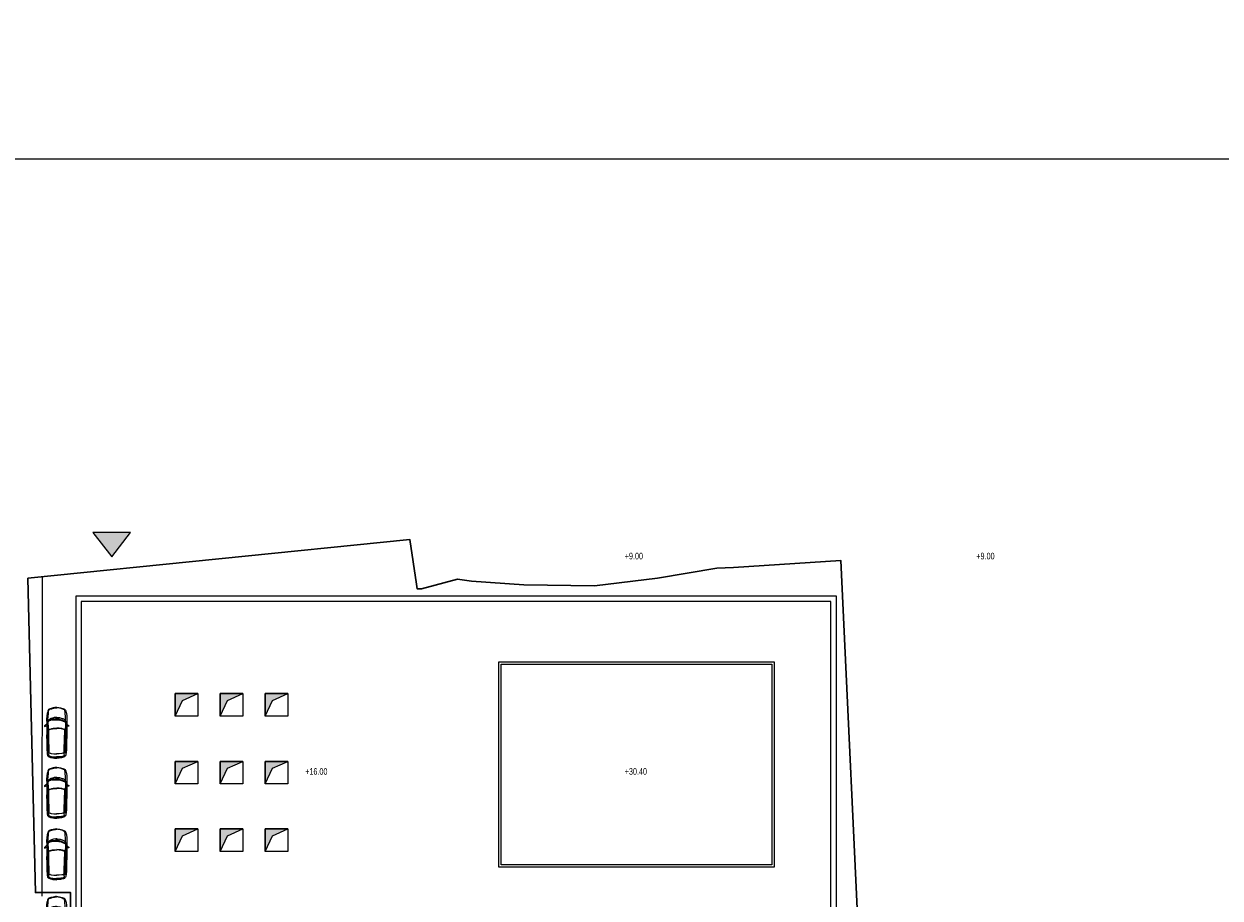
# Model space of a CAD drawing. Header units: millimetres. Extents: x -409347 to -76892, y 286088 to 1850972.
# Tile 165 of 256: x -300074 to -193800, y 711723 to 789392. Entities that reach past the tile are written whole.
import ezdxf

# ---------------------------------------------------------------- set-up
doc = ezdxf.new("R2010")
doc.units = ezdxf.units.MM
doc.linetypes.add('DGN Style 2', pattern=[3.08948, 1.853688, -1.235792])
for name, color, linetype, lineweight in [('A_BU_PIERCING-DOWN', 7, 'Continuous', 0), ('A_P_ALLG_RWO_X_X', 20, 'Continuous', 30), ('A_P_DACH_AUF_X_X', 141, 'Continuous', 0), ('A_P_TEXT_100_X_T', 80, 'Continuous', 0), ('A_P_WAND_BET_A_X', 25, 'Continuous', 0), ('A_P_WAND_BET_V_X', 131, 'DGN Style 2', 0), ('A_XT_PEOPLE', 5, 'Continuous', 0)]:
    doc.layers.add(name, color=color, linetype=linetype, lineweight=lineweight)
doc.styles.add('HPP200-35', font='arial.ttf', dxfattribs={"width": 0.714286, "height": 0.7})

# ---------------------------------------------------------------- blocks, each defined once
blk = doc.blocks.new('*U199')
at = {"layer": 'A_XT_PEOPLE', "extrusion": (0, 0, -1), "flags": 128}
for points in [[(-0.00757, 0.00689), (-0.00701, 0.00718), (-0.00652, 0.00736), (-0.00601, 0.00752), (-0.00552, 0.0079), (-0.00517, 0.00839), (-0.00479, 0.00881), (-0.0043, 0.00895), (-0.00439, 0.00845), (-0.00465, 0.00804), (-0.00487, 0.00756), (-0.00493, 0.00706), (-0.00554, 0.0071), (-0.00672, 0.00726)], [(0.01746, 0.00487), (0.01786, 0.00446), (0.01806, 0.00373), (0.0182, 0.00309), (0.01836, 0.00226), (0.01846, 0.00153), (0.0185, 0.00089), (0.01853, 0.00023), (0.01855, -0.00046), (0.01852, -0.0014)], [(0.01748, 0.00483), (0.01776, 0.00412), (0.01815, 0.00222), (0.01825, 0.00109), (0.01827, 0.00057), (0.01825, -0.00117)], [(0.01692, 0.0046), (0.01709, 0.00408), (0.01742, 0.00361), (0.01754, 0.00299), (0.01762, 0.0024), (0.01768, 0.00183), (0.01771, 0.00125), (0.01772, -0.00008), (0.01769, -0.00069), (0.01764, -0.00135)], [(-0.00481, 0.00737), (-0.00213, 0.00719), (0.00175, 0.00699), (0.0025, 0.00697), (0.00424, 0.00687), (0.00522, 0.00673), (0.00805, 0.0065), (0.0099, 0.00648), (0.01258, 0.00621), (0.01485, 0.00587), (0.016, 0.00568), (0.01648, 0.00557), (0.01708, 0.00532), (0.01748, 0.00485), (0.01703, 0.0046), (0.01654, 0.00461), (0.01572, 0.00447), (0.01509, 0.00438), (0.01459, 0.00437), (0.01325, 0.00456), (0.01229, 0.00461), (0.00485, 0.00522), (0.00398, 0.00525), (-0.00038, 0.00559), (-0.00146, 0.00572), (-0.00211, 0.00583)], [(0.01512, 0.00439), (0.01489, 0.00396), (0.01512, 0.00353), (0.01531, 0.00274), (0.01537, 0.00082), (0.01536, 0.0002), (0.01533, -0.00037), (0.01525, -0.00121)], [(0.01097, 0.00533), (0.01312, 0.00507), (0.01373, 0.00504), (0.01525, 0.00517), (0.01449, 0.00549), (0.01382, 0.00557), (0.01314, 0.00562), (0.01201, 0.00581)], [(-0.00672, 0.00709), (-0.00529, 0.00694), (-0.00285, 0.00653), (-0.00214, 0.00633), (-0.00152, 0.00623), (-0.00042, 0.00606), (0.00198, 0.00588), (0.00848, 0.00526), (0.00942, 0.00522), (0.01037, 0.00524), (0.01096, 0.00533), (0.01148, 0.0055), (0.01201, 0.00602)], [(0.01201, 0.00602), (0.01194, 0.00627)], [(0.01108, 0.00592), (0.01064, 0.00549), (0.01014, 0.00543), (0.00893, 0.00548), (0.00817, 0.00553), (0.00425, 0.00589), (0.0038, 0.00651)], [(0.0109, 0.00594), (0.01108, 0.00592)], [(0.00905, 0.00612), (0.0109, 0.00594)], [(0.00385, 0.00652), (0.0067, 0.00629), (0.00788, 0.00624), (0.00905, 0.00612)], [(0.0038, 0.00651), (0.00387, 0.00651)], [(0.00357, 0.00609), (0.00371, 0.00571)], [(0.00288, 0.00695), (0.00357, 0.00609)], [(-0.00494, 0.00707), (-0.00353, 0.00683), (-0.00142, 0.00642), (-0.00026, 0.00626), (0.0005, 0.0062), (0.00215, 0.00602), (0.00272, 0.00597), (0.00271, 0.00653), (0.00219, 0.00667), (0.00136, 0.00668), (-0.00061, 0.00684), (-0.00322, 0.00702), (-0.00419, 0.00707), (-0.00494, 0.00713)], [(-0.0113, 0.00036), (-0.01122, 0.00101), (-0.01104, 0.00227), (-0.01089, 0.00277), (-0.01036, 0.00426), (-0.01015, 0.00473), (-0.00988, 0.00521), (-0.00955, 0.00569), (-0.00919, 0.00615), (-0.00873, 0.00651), (-0.00824, 0.0067), (-0.00771, 0.00678), (-0.00701, 0.00682), (-0.0064, 0.00679), (-0.00566, 0.00671), (-0.00345, 0.00636), (-0.00294, 0.00626), (-0.00241, 0.00614), (-0.00208, 0.00576), (-0.00213, 0.00513), (-0.00242, 0.00442), (-0.00267, 0.00363), (-0.00281, 0.00306), (-0.00307, 0.00163), (-0.0032, 0.00071), (-0.00327, -0.00011)], [(-0.00958, 0.00287), (-0.00939, 0.00343), (-0.00922, 0.00392), (-0.00901, 0.00441), (-0.00879, 0.00489), (-0.00815, 0.00617), (-0.00783, 0.00657), (-0.00692, 0.00658), (-0.00636, 0.00657), (-0.0046, 0.00639), (-0.004, 0.0063), (-0.00315, 0.00611), (-0.00261, 0.00597), (-0.00227, 0.00554), (-0.0025, 0.00479), (-0.00275, 0.00405), (-0.00288, 0.00358), (-0.00303, 0.00299), (-0.00317, 0.0023), (-0.00327, 0.00174), (-0.00334, 0.00119), (-0.00347, -0.0001)], [(-0.01129, 0.0004), (-0.0113, -0.00025), (-0.01126, -0.00152), (-0.01116, -0.00204), (-0.01081, -0.00358), (-0.01066, -0.00407), (-0.01045, -0.00458), (-0.01017, -0.00509), (-0.00986, -0.00559), (-0.00945, -0.006), (-0.00899, -0.00624), (-0.00847, -0.00638), (-0.00778, -0.00651), (-0.00716, -0.00655), (-0.00642, -0.00655), (-0.00418, -0.00647), (-0.00367, -0.00642), (-0.00313, -0.00636), (-0.00276, -0.00603), (-0.00274, -0.00539), (-0.00294, -0.00466), (-0.0031, -0.00383), (-0.00317, -0.00326), (-0.00326, -0.0018), (-0.00329, -0.00088), (-0.00327, -0.00005)], [(-0.00639, 0.00746), (-0.00622, 0.00745)], [(-0.01856, 0.00079), (-0.01847, 0.00158), (-0.01838, 0.00224), (-0.01806, 0.00335), (-0.01758, 0.00493), (-0.01728, 0.0057), (-0.01703, 0.00628), (-0.01664, 0.00676), (-0.01617, 0.007), (-0.01544, 0.00728), (-0.01455, 0.00751), (-0.01403, 0.0076), (-0.01351, 0.00767), (-0.01224, 0.00779), (-0.01156, 0.00781), (-0.00972, 0.00778), (-0.00639, 0.00746)], [(-0.00672, 0.00726), (-0.00671, 0.00729)], [(-0.00691, 0.00722), (-0.00672, 0.00709)], [(-0.00709, 0.00723), (-0.00688, 0.0072)], [(-0.01856, 0.00081), (-0.01856, 0.00001), (-0.01854, -0.00065), (-0.01835, -0.00179), (-0.01806, -0.00342), (-0.01785, -0.00422), (-0.01766, -0.00482), (-0.01734, -0.00535), (-0.01689, -0.00563), (-0.0162, -0.006), (-0.01534, -0.00633), (-0.01484, -0.00648), (-0.01433, -0.00661), (-0.01308, -0.00687), (-0.01241, -0.00696), (-0.01058, -0.00715), (-0.00706, -0.00722)], [(-0.00722, 0.00755), (-0.00709, 0.00723)], [(-0.00763, 0.00678), (-0.00757, 0.00689)], [(-0.0098, 0.00128), (-0.00942, 0.00213), (-0.00914, 0.00301), (-0.00852, 0.00447), (-0.00769, 0.00615)], [(-0.00777, 0.0062), (-0.00825, 0.00571), (-0.00832, 0.0052), (-0.00898, 0.00394)], [(-0.00777, 0.00619), (-0.008, 0.00569), (-0.00823, 0.00522), (-0.00921, 0.00312), (-0.00953, 0.00223), (-0.00969, 0.00168), (-0.00964, 0.0023), (-0.00915, 0.00364)], [(-0.00867, 0.00653), (-0.00915, 0.00673), (-0.00994, 0.00677), (-0.01081, 0.00679), (-0.01462, 0.00675), (-0.01639, 0.00657)], [(-0.01009, 0.00155), (-0.01057, 0.00037), (-0.01071, -0.0001), (-0.01047, -0.00054), (-0.0104, 0.00003), (-0.01027, 0.00052), (-0.01018, 0.00103), (-0.01004, 0.0016), (-0.00916, 0.00359), (-0.00949, 0.00309), (-0.01007, 0.00165)], [(-0.00932, 0.00191), (-0.00929, 0.00214)], [(-0.00931, 0.00219), (-0.00943, 0.0016), (-0.00951, 0.00108), (-0.00978, -0.00121), (-0.00981, -0.00216), (-0.00979, -0.00273), (-0.00993, -0.00213), (-0.00988, -0.00124)], [(-0.00937, 0.00215), (-0.00931, 0.00219)], [(-0.00972, -0.00268), (-0.00972, -0.00176), (-0.00955, 0.00028), (-0.00932, 0.00191)], [(-0.00937, 0.00216), (-0.00947, 0.00195)], [(-0.00947, 0.00195), (-0.00959, 0.00104), (-0.00966, 0.00059)], [(-0.00966, 0.00059), (-0.00982, -0.00037)], [(-0.01003, 0.00053), (-0.0099, 0.0015), (-0.00974, 0.00228)], [(-0.01005, 0.00033), (-0.01006, -0.0003), (-0.01002, -0.00107)], [(-0.01006, 0.00029), (-0.01003, 0.00053)], [(-0.01007, 0.00165), (-0.01009, 0.00154)], [(-0.01618, 0.00692), (-0.01661, 0.00656), (-0.01697, 0.00607), (-0.01721, 0.00547), (-0.0174, 0.00495), (-0.01698, 0.00547), (-0.01675, 0.00597), (-0.0165, 0.00641), (-0.01613, 0.00691)], [(-0.01613, 0.00691), (-0.01619, 0.00691)], [(-0.01742, 0.00487), (-0.01748, 0.00433), (-0.01772, 0.00388), (-0.01786, 0.00341), (-0.01797, 0.00288), (-0.01812, 0.00233), (-0.01822, 0.0018), (-0.01833, 0.00077)], [(-0.0179, -0.00337), (-0.01789, -0.00283), (-0.01808, -0.00236), (-0.01817, -0.00187), (-0.01822, -0.00134), (-0.0183, -0.00077), (-0.01833, -0.00023), (-0.01833, 0.0008)], [(0.01685, -0.00737), (0.0172, -0.00702), (0.01748, -0.00631), (0.01769, -0.0057), (0.01795, -0.0049), (0.01813, -0.00418), (0.01825, -0.00355), (0.01835, -0.0029), (0.01845, -0.00222), (0.01853, -0.00128)], [(0.01825, -0.00117), (0.01823, -0.00138)], [(0.01678, -0.00735), (0.01714, -0.00667), (0.01774, -0.00483), (0.01797, -0.00372), (0.01805, -0.00321), (0.01823, -0.00188), (0.01824, -0.00126)], [(0.01626, -0.00689), (0.01691, -0.00597), (0.01714, -0.00524), (0.01732, -0.00438), (0.01742, -0.00382), (0.01759, -0.0025), (0.01762, -0.00188), (0.01765, -0.00123)], [(0.01676, -0.00738), (0.01685, -0.00737)], [(-0.00566, -0.00731), (-0.00298, -0.00744), (0.0009, -0.00769), (0.00165, -0.00775), (0.00339, -0.00785), (0.00438, -0.00783), (0.00722, -0.00792), (0.00906, -0.00811), (0.01176, -0.00815), (0.01405, -0.00808), (0.01521, -0.00802), (0.0157, -0.00797), (0.01632, -0.00779), (0.01678, -0.00737), (0.01636, -0.00707), (0.01587, -0.00701), (0.01507, -0.00678), (0.01445, -0.00662), (0.01396, -0.00655), (0.01261, -0.00659), (0.01165, -0.00653), (0.00419, -0.00628), (0.00332, -0.00622), (-0.00105, -0.00605), (-0.00214, -0.00605), (-0.0027, -0.00607)], [(0.01625, -0.00706), (0.01626, -0.00689)], [(0.01449, -0.00664), (0.01431, -0.00618), (0.01459, -0.00578), (0.01487, -0.00502), (0.01515, -0.00312), (0.0152, -0.00251), (0.01524, -0.00193), (0.01526, -0.00109)], [(0.01091, -0.00709), (0.01242, -0.00708), (0.01303, -0.00713), (0.01453, -0.00742), (0.01374, -0.00765), (0.01306, -0.00766), (0.01238, -0.00763), (0.01123, -0.00769)], [(-0.00772, -0.00692), (-0.0072, -0.00682), (-0.00641, -0.00682), (-0.0058, -0.00682), (-0.00361, -0.0067), (-0.00288, -0.00659), (-0.00226, -0.00655), (-0.00115, -0.00651), (0.00126, -0.00661), (0.00779, -0.00674), (0.00873, -0.00681), (0.00967, -0.00694), (0.01025, -0.00709), (0.01075, -0.00732), (0.01111, -0.00814)], [(0.01026, -0.0071), (0.01091, -0.00709)], [(0.00305, -0.00746), (0.0059, -0.00756), (0.00708, -0.00764), (0.01011, -0.00769), (0.00991, -0.00722), (0.00942, -0.0071), (0.00821, -0.00701), (0.00745, -0.00697), (0.00352, -0.00688), (0.00306, -0.00745)], [(0.00204, -0.00777), (0.003, -0.00664)], [(-0.00574, -0.007), (-0.00432, -0.00691), (-0.00218, -0.00676), (-0.00101, -0.00673), (-0.00024, -0.00675), (0.00142, -0.00677), (0.00198, -0.00678), (0.00191, -0.00733), (0.00138, -0.00742), (0.00056, -0.00733), (-0.00142, -0.00727), (-0.00342, -0.00717), (-0.005, -0.00708), (-0.00575, -0.00705)], [(-0.0027, -0.00607), (-0.0028, -0.00608)], [(-0.00975, -0.0029), (-0.00963, -0.0034), (-0.00948, -0.0039), (-0.00932, -0.00439), (-0.00884, -0.00574), (-0.00856, -0.00617), (-0.00766, -0.00629), (-0.00711, -0.00633), (-0.00534, -0.00636), (-0.00472, -0.00634), (-0.00387, -0.00624), (-0.00331, -0.00617), (-0.00292, -0.00579), (-0.00306, -0.00501), (-0.00323, -0.00424), (-0.00331, -0.00376), (-0.00338, -0.00316), (-0.00344, -0.00246), (-0.00348, -0.0019), (-0.00349, -0.00134), (-0.00347, -0.00004)], [(-0.00509, -0.00889), (-0.00528, -0.00822), (-0.00555, -0.0076), (-0.00581, -0.00704)], [(-0.00839, -0.0064), (-0.00801, -0.00677), (-0.00749, -0.00703), (-0.00696, -0.00723), (-0.00661, -0.00757), (-0.00631, -0.00798), (-0.00601, -0.00846), (-0.00559, -0.00889)], [(-0.00697, -0.00722), (-0.00696, -0.00722)], [(-0.00807, -0.00721), (-0.00769, -0.0069)], [(-0.00939, -0.00603), (-0.00989, -0.00617), (-0.01068, -0.00612), (-0.01155, -0.00604), (-0.01533, -0.00556), (-0.01707, -0.00519)], [(-0.00998, -0.00401), (-0.00955, -0.0051), (-0.00962, -0.00445), (-0.00985, -0.00375), (-0.01008, -0.00289)], [(-0.00977, -0.00315), (-0.00972, -0.00268)], [(-0.0098, -0.00266), (-0.0098, -0.00267)], [(-0.01013, -0.00299), (-0.01022, -0.00425), (-0.0102, -0.00474), (-0.00984, -0.00509), (-0.00996, -0.00452), (-0.00998, -0.00401), (-0.01005, -0.00351), (-0.0101, -0.00292), (-0.01001, -0.00207)], [(-0.00987, -0.00068), (-0.01004, -0.00133), (-0.01013, -0.00299)], [(-0.0099, -0.00091), (-0.00987, -0.00068)], [(-0.00988, -0.00124), (-0.00989, -0.0007)], [(-0.01001, -0.00207), (-0.0099, -0.00091)], [(-0.00997, -0.00163), (-0.00992, -0.00196)], [(-0.0169, -0.00555), (-0.01728, -0.00515), (-0.01758, -0.00462), (-0.01776, -0.00399), (-0.01788, -0.00346), (-0.01753, -0.00402), (-0.01735, -0.00455), (-0.01716, -0.00501), (-0.0169, -0.00554)]]:
    blk.add_lwpolyline(points, dxfattribs=at)
at = {"layer": 'A_XT_PEOPLE'}
for points in [[(0.00533, -0.00893), (0.00525, -0.00894), (0.00518, -0.00894), (0.0051, -0.0089)], [(0.00559, -0.00889), (0.00551, -0.00893), (0.00542, -0.00893), (0.00533, -0.00893)]]:
    blk.add_open_spline(points, degree=3, dxfattribs=at)

msp = doc.modelspace()

# ---------------------------------------------------------------- hatches: boundary and pattern name
at = {"layer": 'A_BU_PIERCING-DOWN'}
for points in [[(-284626, 729887), (-286626, 729887), (-286626, 727887), (-285979, 729287)], [(-280626, 729887), (-282626, 729887), (-282626, 727887), (-281979, 729287)], [(-276626, 729887), (-278626, 729887), (-278626, 727887), (-277979, 729287)], [(-284626, 723862), (-286626, 723862), (-286626, 721862), (-285979, 723262)], [(-280626, 723862), (-282626, 723862), (-282626, 721862), (-281979, 723262)], [(-276626, 723862), (-278626, 723862), (-278626, 721862), (-277979, 723262)], [(-284626, 717862), (-286626, 717862), (-286626, 715862), (-285979, 717262)], [(-280626, 717862), (-282626, 717862), (-282626, 715862), (-281979, 717262)], [(-276626, 717862), (-278626, 717862), (-278626, 715862), (-277979, 717262)]]:
    msp.add_hatch(color=256, dxfattribs=at).paths.add_polyline_path(points)
at = {"layer": 'A_P_WAND_BET_A_X'}
msp.add_hatch(color=256, dxfattribs=at).paths.add_polyline_path([(-290611, 744211), (-293939, 744211), (-292275, 742042)])

# ---------------------------------------------------------------- linework, layer by layer
at = {"layer": 'A_BU_PIERCING-DOWN', "flags": 128}
for points in [[(-284626, 729887), (-286626, 729887), (-286626, 727887), (-285979, 729287), (-284626, 729887)], [(-280626, 729887), (-282626, 729887), (-282626, 727887), (-281979, 729287), (-280626, 729887)], [(-276626, 729887), (-278626, 729887), (-278626, 727887), (-277979, 729287), (-276626, 729887)], [(-284626, 723862), (-286626, 723862), (-286626, 721862), (-285979, 723262), (-284626, 723862)], [(-280626, 723862), (-282626, 723862), (-282626, 721862), (-281979, 723262), (-280626, 723862)], [(-276626, 723862), (-278626, 723862), (-278626, 721862), (-277979, 723262), (-276626, 723862)], [(-284626, 717862), (-286626, 717862), (-286626, 715862), (-285979, 717262), (-284626, 717862)], [(-280626, 717862), (-282626, 717862), (-282626, 715862), (-281979, 717262), (-280626, 717862)], [(-276626, 717862), (-278626, 717862), (-278626, 715862), (-277979, 717262), (-276626, 717862)]]:
    msp.add_lwpolyline(points, close=True, dxfattribs=at)
at = {"layer": 'A_P_ALLG_RWO_X_X', "ltscale": 0.01, "flags": 128}
msp.add_lwpolyline([(-225693, 703214), (-227496, 741722), (-237045, 741084), (-238523, 741033), (-243777, 740150), (-249375, 739455), (-255664, 739556), (-260300, 739871), (-261542, 740067), (-264737, 739194), (-265128, 739189), (-265209, 739603), (-265784, 743581), (-299713, 740141), (-299051, 712206), (-295936, 712213), (-296244, 679072)], dxfattribs=at)
at = {"layer": 'A_P_DACH_AUF_X_X'}
msp.add_line((-298468, 711881), (-298411, 740273), dxfattribs=at)
for points in [[(-233431, 732720), (-233431, 714470), (-257881, 714470), (-257881, 732720)], [(-233631, 732520), (-233631, 714670), (-257681, 714670), (-257681, 732520)]]:
    msp.add_3dface(points, dxfattribs=at)
at = {"layer": 'A_P_WAND_BET_A_X', "flags": 128}
for points in [[(-290611, 744211), (-293939, 744211), (-292275, 742042)], [(-295477, 707659), (-295477, 678943), (-263042, 678943), (-263042, 680968), (-227871, 680968), (-227871, 712216), (-227873, 738560), (-263042, 738560), (-263042, 738560), (-263042, 738560), (-263042, 738560), (-295477, 738560), (-295477, 707659)], [(-294977, 708159), (-294977, 679443), (-263542, 679443), (-263542, 681468), (-228371, 681468), (-228371, 712216), (-228373, 738060), (-263042, 738060), (-294977, 738060), (-294977, 708159)]]:
    msp.add_lwpolyline(points, close=True, dxfattribs=at)
at = {"layer": 'A_P_WAND_BET_A_X', "ltscale": 0.01}
msp.add_3dface([(-409347, 1850972), (-87526, 1850972), (-87526, 286088), (-409347, 286088)], dxfattribs=at)
at = {"layer": 'A_P_WAND_BET_A_X'}
for points in [[(-286626, 729887), (-284626, 729887), (-284626, 727887), (-286626, 727887)], [(-282626, 729887), (-280626, 729887), (-280626, 727887), (-282626, 727887)], [(-278626, 729887), (-276626, 729887), (-276626, 727887), (-278626, 727887)], [(-286626, 723862), (-284626, 723862), (-284626, 721862), (-286626, 721862)], [(-282626, 723862), (-280626, 723862), (-280626, 721862), (-282626, 721862)], [(-278626, 723862), (-276626, 723862), (-276626, 721862), (-278626, 721862)], [(-286626, 717862), (-284626, 717862), (-284626, 715862), (-286626, 715862)], [(-282626, 717862), (-280626, 717862), (-280626, 715862), (-282626, 715862)], [(-278626, 717862), (-276626, 717862), (-276626, 715862), (-278626, 715862)]]:
    msp.add_3dface(points, dxfattribs=at)
at = {"layer": 'A_P_WAND_BET_V_X'}
msp.add_3dface([(-393814, 777359), (-393807, 642359), (-111013, 642374), (-111020, 777374)], dxfattribs=at)

# ---------------------------------------------------------------- block references
at = {"layer": 'A_XT_PEOPLE', "extrusion": (0, 0, -1), "xscale": 121214.7972637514, "yscale": 121214.7972637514, "zscale": 1000, "rotation": 86.95077819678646}
for p in [(297128, 726405), (297128, 721075), (297128, 715610), (297154, 709604)]:
    msp.add_blockref('*U199', p, dxfattribs=at)

# ---------------------------------------------------------------- texts
at = {"layer": 'A_P_TEXT_100_X_T', "color": 6, "linetype": 'Continuous', "true_color": 0xff00ff, "char_height": 588.6, "attachment_point": 1, "line_spacing_factor": 0.6, "style": 'HPP200-35'}
for s, insert in [('+9.00', (-246696, 742404)), ('+9.00', (-215459, 742404)), ('+16.00', (-275086, 723268)), ('+30.40', (-246697, 723270))]:
    msp.add_mtext(s, dxfattribs=dict(at, insert=insert))

doc.saveas('drawing.dxf')
